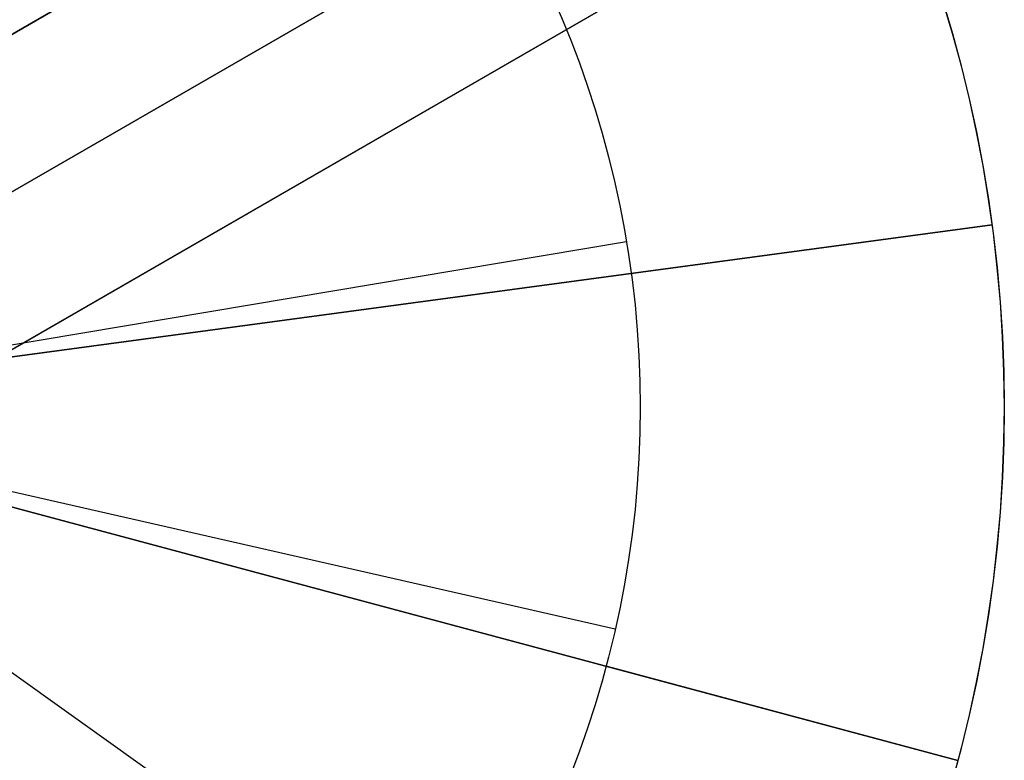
# Model space of a CAD drawing. Extents: x -3378 to 3007, y -425 to 173.
# Tile 71 of 256: x -2558 to -2548, y -330 to -322. Entities that reach past the tile are written whole.
import ezdxf

# ---------------------------------------------------------------- set-up
doc = ezdxf.new("R2010")
doc.units = 0
doc.layers.add('PREDEFINITO', color=7, linetype='CONTINUOUS')

msp = doc.modelspace()

# ---------------------------------------------------------------- linework, layer by layer
at = {"layer": 'PREDEFINITO'}
for p, q in [((-2550.374, -317.24, 2285), (-2563.408, -324.765, 2285)), ((-2550.374, -317.24, 1390.834), (-2563.408, -324.765, 1390.834)), ((-2563.408, -324.765, 2061.458), (-2550.374, -317.24, 2061.458)), ((-2563.408, -324.765, 1837.917), (-2550.374, -317.24, 1837.917)), ((-2563.408, -324.765, 1614.375), (-2550.374, -317.24, 1614.375)), ((-2575.54, -333.501, 1255), (-2549.559, -318.501, 1255)), ((-2575.54, -333.501, 3155), (-2549.559, -318.501, 3155)), ((-2549.559, -318.501, 2286.5), (-2562.658, -326.064, 2286.5)), ((-2549.559, -318.501, 2283.5), (-2562.658, -326.064, 2283.5)), ((-2562.658, -326.064, 2062.958), (-2549.559, -318.501, 2062.958)), ((-2562.658, -326.064, 2059.958), (-2549.559, -318.501, 2059.958)), ((-2562.658, -326.064, 1839.417), (-2549.559, -318.501, 1839.417)), ((-2562.658, -326.064, 1836.417), (-2549.559, -318.501, 1836.417)), ((-2562.658, -326.064, 1612.875), (-2549.559, -318.501, 1612.875)), ((-2562.658, -326.064, 1615.875), (-2549.559, -318.501, 1615.875)), ((-2549.559, -318.501, 1389.334), (-2562.658, -326.064, 1389.334)), ((-2549.559, -318.501, 1392.334), (-2562.658, -326.064, 1392.334)), ((-2559.518, -324.251, 3155), (-2549.559, -318.501, 3155)), ((-2559.518, -324.251, 1255), (-2549.559, -318.501, 1255)), ((-2561.908, -327.363, 2061.458), (-2548.874, -319.838, 2061.458)), ((-2561.908, -327.363, 1837.917), (-2548.874, -319.838, 1837.917)), ((-2561.908, -327.363, 1614.375), (-2548.874, -319.838, 1614.375)), ((-2548.874, -319.838, 2285), (-2561.908, -327.363, 2285)), ((-2548.874, -319.838, 1390.834), (-2561.908, -327.363, 1390.834)), ((-2577.038, -322.119, 1255), (-2548.061, -329.884, 1255)), ((-2577.038, -322.119, 3155), (-2548.061, -329.884, 3155)), ((-2577.415, -328.002, 1255), (-2547.684, -324, 1255)), ((-2577.415, -328.002, 3155), (-2547.684, -324, 3155)), ((-2547.684, -324, 1255), (-2559.081, -325.534, 1255)), ((-2547.684, -324, 3155), (-2559.081, -325.534, 3155)), ((-2547.684, -324, 1235), (-2551.648, -324.534, 1235)), ((-2547.684, -324, 3175), (-2551.648, -324.534, 3175)), ((-2547.684, -324, 1255), (-2547.684, -324, 1235)), ((-2547.684, -324, 3155), (-2547.684, -324, 3175)), ((-2547.684, -324, 1255), (-2547.684, -324, 3155)), ((-2559.098, -325.423, 3171), (-2551.701, -324.183, 3171)), ((-2559.098, -325.423, 1239), (-2551.701, -324.183, 1239)), ((-2551.701, -324.183, 3175), (-2551.701, -324.183, 3171)), ((-2551.701, -324.183, 1235), (-2551.701, -324.183, 1239)), ((-2551.824, -328.442, 1239), (-2559.137, -326.778, 1239)), ((-2551.824, -328.442, 3171), (-2559.137, -326.778, 3171)), ((-2548.061, -329.884, 1255), (-2559.169, -326.907, 1255)), ((-2548.061, -329.884, 3155), (-2559.169, -326.907, 3155)), ((-2553.593, -332.387, 1239), (-2559.7, -328.033, 1239)), ((-2553.593, -332.387, 3171), (-2559.7, -328.033, 3171)), ((-2551.824, -328.442, 1235), (-2551.824, -328.442, 1239)), ((-2551.824, -328.442, 3175), (-2551.824, -328.442, 3171)), ((-2548.061, -329.884, 1235), (-2551.924, -328.848, 1235)), ((-2548.061, -329.884, 3175), (-2551.924, -328.848, 3175)), ((-2548.061, -329.884, 1255), (-2548.061, -329.884, 1235)), ((-2548.061, -329.884, 1255), (-2548.061, -329.884, 3155))]:
    msp.add_line(p, q, dxfattribs=at)
at = {"layer": 'PREDEFINITO', "extrusion": (-1.8565e-14, -1.07185e-14, -1)}
for centre in [(2562.549, -326.001, -1255), (2562.549, -326.001, -1235), (2562.549, -326.001, -1245)]:
    msp.add_circle(centre, 15, dxfattribs=at)
at = {"layer": 'PREDEFINITO'}
for centre, radius in [((-2562.55, -326.001, 1255), 15), ((-2562.55, -326.001, 3155), 15), ((-2562.55, -326.001, 2205), 15), ((-2562.55, -326.001, 1255), 15), ((-2562.55, -326.001, 3155), 15), ((-2562.55, -326.001, 2205), 15), ((-2562.55, -326.001, 1235), 11), ((-2562.55, -326.001, 1239), 11), ((-2562.55, -326.001, 1237), 11), ((-2562.55, -326.001, 1235), 11), ((-2562.55, -326.001, 1239), 11), ((-2562.55, -326.001, 1237), 11), ((-2562.55, -326.001, 3175), 11), ((-2562.55, -326.001, 3171), 11), ((-2562.55, -326.001, 3173), 11), ((-2562.55, -326.001, 1235), 11), ((-2562.55, -326.001, 1239), 11), ((-2562.55, -326.001, 1237), 11), ((-2562.55, -326.001, 3175), 11), ((-2562.55, -326.001, 3171), 11), ((-2562.55, -326.001, 3173), 11), ((-2562.55, -326.001, 3175), 11), ((-2562.55, -326.001, 3171), 11), ((-2562.55, -326.001, 3173), 11)]:
    msp.add_circle(centre, radius, dxfattribs=at)
at = {"layer": 'PREDEFINITO', "extrusion": (-1.30007e-14, -1.70449e-14, -1)}
for centre in [(2562.549, -326.001, -1255), (2562.549, -326.001, -1235), (2562.549, -326.001, -1245)]:
    msp.add_circle(centre, 15, dxfattribs=at)
at = {"layer": 'PREDEFINITO', "extrusion": (0, 0, -1)}
for centre in [(2562.549, -326.001, -1255), (2562.549, -326.001, -3155), (2562.549, -326.001, -2205)]:
    msp.add_circle(centre, 15, dxfattribs=at)
at = {"layer": 'PREDEFINITO', "extrusion": (-5.5483e-15, -2.07065e-14, -1)}
for centre in [(2562.549, -326.001, -3155), (2562.549, -326.001, -3175), (2562.549, -326.001, -3165)]:
    msp.add_circle(centre, 15, dxfattribs=at)
at = {"layer": 'PREDEFINITO', "extrusion": (5.5483e-15, 2.07065e-14, -1)}
for centre in [(2562.549, -326.001, -1255), (2562.549, -326.001, -1235), (2562.549, -326.001, -1245)]:
    msp.add_circle(centre, 15, dxfattribs=at)
at = {"layer": 'PREDEFINITO', "extrusion": (1.8565e-14, 1.07185e-14, -1)}
for centre in [(2562.549, -326.001, -3155), (2562.549, -326.001, -3175), (2562.549, -326.001, -3165)]:
    msp.add_circle(centre, 15, dxfattribs=at)
at = {"layer": 'PREDEFINITO', "extrusion": (1.30007e-14, 1.70449e-14, -1)}
for centre in [(2562.549, -326.001, -3155), (2562.549, -326.001, -3175), (2562.549, -326.001, -3165)]:
    msp.add_circle(centre, 15, dxfattribs=at)

doc.saveas('drawing.dxf')
